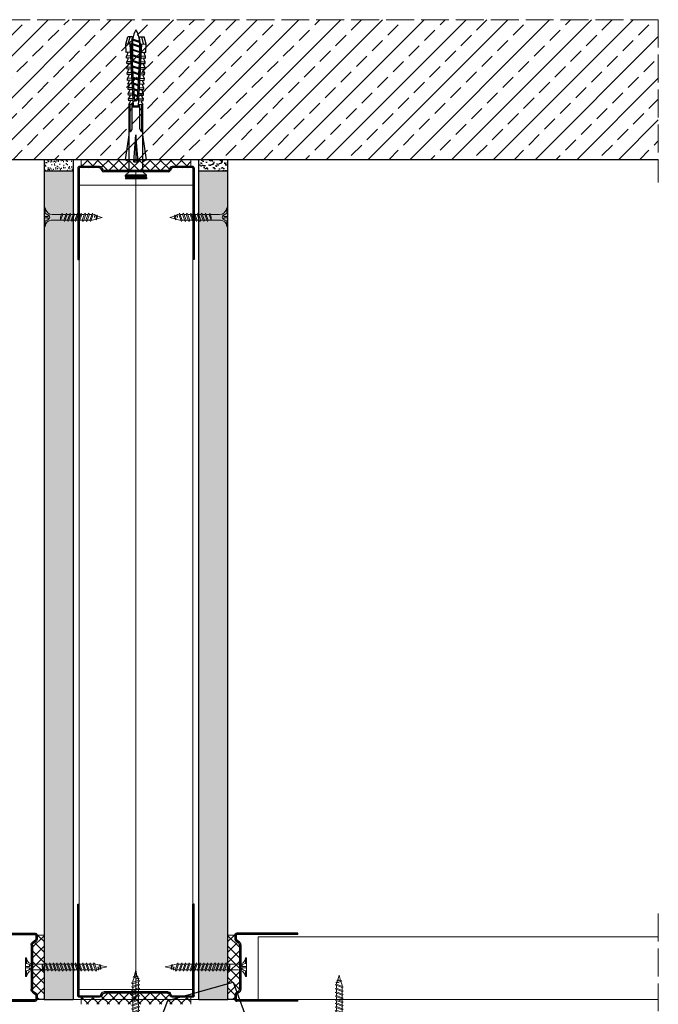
# Model space of a CAD drawing. Header units: millimetres. Extents: x -641 to 2681, y 417 to 2915.
# Tile 12 of 18: x 945 to 1220, y 2492 to 2915. Entities that reach past the tile are written whole.
import ezdxf
from ezdxf import colors
from ezdxf.entities.mleader import LeaderData, LeaderLine
from ezdxf.math import Vec2, Vec3

# ---------------------------------------------------------------- set-up
doc = ezdxf.new("R2010")
doc.units = ezdxf.units.MM
doc.linetypes.add('ACAD_ISO02W100', pattern=[15, 12, -3])
for name, color, linetype, lineweight in [('_ISOVER WELNA', 7, 'BATTING', 9), ('_RIGIPS AKCESORIA', 7, 'Continuous', 18), ('_RIGIPS G-K', 7, 'Continuous', 25), ('_RIGIPS PROFIL', 7, 'Continuous', 18), ('KRESKOWANIE', 7, 'Continuous', 9), ('opisy', 7, 'Continuous', 9), ('PRZERYWANA', 7, 'ACAD_ISO02W100', 9)]:
    doc.layers.add(name, color=color, linetype=linetype, lineweight=lineweight)
doc.styles.get("Standard").update_dxf_attribs({"font": 'arial.ttf'})
doc.linetypes.add('BATTING', pattern='A,0.00254,-2.54,[134,ltypeshp.shx,S=2.54,R=0,X=-2.54,Y=0],-5.08,[134,ltypeshp.shx,S=2.54,R=180,X=2.54,Y=0],-2.54', length=10.16254)
pattern_1 = [(225, (426.8307, 737.983), (1.122532, -3.367596), [0, -3.175])]

# ---------------------------------------------------------------- blocks, each defined once
blk = doc.blocks.new('TN 25')
at = {"layer": '_RIGIPS AKCESORIA'}
for p, q in [((0, -0.84), (0, 7.16)), ((0, 7.16), (0.46, 7.16)), ((0.46, 4.78), (0, 4.78)), ((0.46, 7.16), (0.46, 4.78)), ((3.02, 4.46), (8.47, 4.46)), ((7.12, 4.46), (7.12, 3.18)), ((8.03, 2.01), (7.12, 4.46)), ((8.47, 4.46), (8.79, 5)), ((9.61, 1.51), (8.47, 4.46)), ((8.79, 5), (9.93, 2.01)), ((9, 4.46), (10.1, 4.46)), ((10.1, 4.46), (10.41, 5)), ((11.23, 1.51), (10.1, 4.46)), ((10.41, 5), (11.56, 2.01)), ((10.62, 4.46), (11.67, 4.46)), ((11.67, 4.46), (11.99, 5)), ((12.81, 1.51), (11.67, 4.46)), ((11.99, 5), (13.14, 2.01)), ((12.2, 4.46), (13.21, 4.46)), ((13.21, 4.46), (13.52, 5)), ((14.34, 1.51), (13.21, 4.46)), ((13.52, 5), (14.67, 2.01)), ((13.73, 4.46), (14.8, 4.46)), ((14.8, 4.46), (15.12, 5)), ((15.94, 1.51), (14.8, 4.46)), ((15.12, 5), (16.26, 2.01)), ((15.33, 4.46), (16.42, 4.46)), ((16.42, 4.46), (16.73, 5)), ((17.55, 1.51), (16.42, 4.46)), ((16.73, 5), (17.88, 2.01)), ((16.94, 4.46), (17.99, 4.46)), ((17.99, 4.46), (18.31, 5)), ((19.13, 1.51), (17.99, 4.46)), ((18.31, 5), (19.45, 2.01)), ((18.52, 4.46), (19.68, 4.46)), ((19.68, 4.46), (20, 5)), ((20.82, 1.51), (19.68, 4.46)), ((20, 5), (21.14, 2.01)), ((20.21, 4.46), (20.7, 4.46)), ((20.7, 4.46), (22.28, 3.98)), ((22.28, 3.98), (22.56, 4.37)), ((22.56, 4.37), (23.03, 2.71)), ((0, 3.5), (1.77, 3.5)), ((0, 2.83), (1.77, 2.83)), ((0.46, 1.64), (0, 1.64)), ((0.46, -0.84), (0.46, 1.64)), ((1.77, 3.5), (1.77, 4.2)), ((1.77, 2.83), (1.77, 2.18)), ((7.49, 2.01), (3.55, 2.01)), ((7.12, 3.18), (7.65, 1.53)), ((7.65, 1.53), (8.03, 2.01)), ((9.41, 2.01), (8.03, 2.01)), ((9.93, 2.01), (9.61, 1.51)), ((11.04, 2.01), (9.93, 2.01)), ((11.56, 2.01), (11.23, 1.51)), ((12.61, 2.01), (11.56, 2.01)), ((13.14, 2.01), (12.81, 1.51)), ((14.15, 2.01), (13.14, 2.01)), ((14.67, 2.01), (14.34, 1.51)), ((15.74, 2.01), (14.67, 2.01)), ((16.26, 2.01), (15.94, 1.51)), ((17.36, 2.01), (16.26, 2.01)), ((17.88, 2.01), (17.55, 1.51)), ((18.93, 2.01), (17.88, 2.01)), ((19.45, 2.01), (19.13, 1.51)), ((19.45, 2.01), (20.62, 2.01)), ((21.14, 2.01), (20.82, 1.51)), ((21.14, 2.01), (21.81, 2.12)), ((21.85, 1.83), (21.67, 3.28)), ((21.67, 3.28), (22.14, 2.4)), ((22.14, 2.4), (21.85, 1.83)), ((22.7, 2.36), (22.14, 2.4)), ((22.7, 2.36), (22.28, 3.98)), ((23.03, 2.71), (22.7, 2.36)), ((22.71, 3.85), (25, 3.24)), ((25, 3.24), (23.03, 2.71)), ((0, -0.84), (0.46, -0.84))]:
    blk.add_line(p, q, dxfattribs=at)
for centre, major_axis, ratio, start_param, end_param in [((3.09, 7.67), (0.17, 3.2), 0.826134, 1.773653, 3.180586), ((-0.04, 0.9), (0, 3.93), 0.848176, -0.720942, -0.151112), ((3.37, -1.57), (0.28, 3.57), 0.832181, 0.035984, 1.430787), ((-2.73, 15.91), (0, 14.76), 0.848176, 3.399396, 3.475072), ((0.59, 4.62), (0, 2.81), 0.848176, 3.475072, 3.862535), ((1.66, 3.18), (0, 0.895), 0.848176, -1.552777, -0.720942), ((1.66, 3.18), (0, 0.895), 0.848176, 3.862535, 4.730408)]:
    blk.add_ellipse(centre, major_axis=major_axis, ratio=ratio, start_param=start_param, end_param=end_param, dxfattribs=at)
blk = doc.blocks.new('TN 35')
at = {"layer": '_RIGIPS AKCESORIA'}
for p, q in [((0, -0.84), (0, 7.16)), ((0, 7.16), (0.46, 7.16)), ((0.46, 4.78), (0, 4.78)), ((0.46, 7.16), (0.46, 4.78)), ((3.02, 4.46), (8.47, 4.46)), ((7.12, 4.46), (7.12, 3.18)), ((8.03, 2.01), (7.12, 4.46)), ((8.47, 4.46), (8.79, 5)), ((9.61, 1.51), (8.47, 4.46)), ((8.79, 5), (9.93, 2.01)), ((9, 4.46), (10.1, 4.46)), ((10.1, 4.46), (10.41, 5)), ((11.23, 1.51), (10.1, 4.46)), ((10.41, 5), (11.56, 2.01)), ((10.62, 4.46), (11.67, 4.46)), ((11.67, 4.46), (11.99, 5)), ((12.81, 1.51), (11.67, 4.46)), ((11.99, 5), (13.14, 2.01)), ((12.2, 4.46), (13.21, 4.46)), ((13.21, 4.46), (13.52, 5)), ((14.34, 1.51), (13.21, 4.46)), ((13.52, 5), (14.67, 2.01)), ((13.73, 4.46), (14.8, 4.46)), ((14.8, 4.46), (15.12, 5)), ((15.94, 1.51), (14.8, 4.46)), ((15.12, 5), (16.26, 2.01)), ((15.33, 4.46), (16.42, 4.46)), ((16.42, 4.46), (16.73, 5)), ((17.55, 1.51), (16.42, 4.46)), ((16.73, 5), (17.88, 2.01)), ((16.94, 4.46), (17.99, 4.46)), ((17.99, 4.46), (18.31, 5)), ((19.13, 1.51), (17.99, 4.46)), ((18.31, 5), (19.45, 2.01)), ((18.52, 4.46), (19.57, 4.46)), ((19.57, 4.46), (19.88, 5)), ((20.7, 1.51), (19.57, 4.46)), ((19.88, 5), (21.03, 2.01)), ((20.09, 4.46), (21.14, 4.46)), ((21.14, 4.46), (21.46, 5)), ((22.28, 1.51), (21.14, 4.46)), ((21.46, 5), (22.6, 2.01)), ((21.67, 4.46), (22.72, 4.46)), ((22.72, 4.46), (23.03, 5)), ((23.85, 1.51), (22.72, 4.46)), ((23.03, 5), (24.18, 2.01)), ((23.24, 4.46), (24.29, 4.46)), ((24.29, 4.46), (24.61, 5)), ((25.43, 1.51), (24.29, 4.46)), ((24.61, 5), (25.75, 2.01)), ((24.81, 4.46), (25.87, 4.46)), ((25.87, 4.46), (26.18, 5)), ((27, 1.51), (25.87, 4.46)), ((26.18, 5), (27.33, 2.01)), ((26.39, 4.46), (27.44, 4.46)), ((27.44, 4.46), (27.76, 5)), ((28.58, 1.51), (27.44, 4.46)), ((27.76, 5), (28.9, 2.01)), ((27.96, 4.46), (29.13, 4.46)), ((29.13, 4.46), (29.45, 5)), ((30.27, 1.51), (29.13, 4.46)), ((29.45, 5), (30.59, 2.01)), ((29.65, 4.46), (30.15, 4.46)), ((30.15, 4.46), (31.73, 3.98)), ((31.73, 3.98), (32.01, 4.37)), ((32.01, 4.37), (32.48, 2.71)), ((0, 3.5), (1.77, 3.5)), ((0, 2.83), (1.77, 2.83)), ((0.46, 1.64), (0, 1.64)), ((0.46, -0.84), (0.46, 1.64)), ((1.77, 3.5), (1.77, 4.2)), ((1.77, 2.83), (1.77, 2.18)), ((7.49, 2.01), (3.55, 2.01)), ((7.12, 3.18), (7.65, 1.53)), ((7.65, 1.53), (8.03, 2.01)), ((9.41, 2.01), (8.03, 2.01)), ((9.93, 2.01), (9.61, 1.51)), ((11.04, 2.01), (9.93, 2.01)), ((11.56, 2.01), (11.23, 1.51)), ((12.61, 2.01), (11.56, 2.01)), ((13.14, 2.01), (12.81, 1.51)), ((14.15, 2.01), (13.14, 2.01)), ((14.67, 2.01), (14.34, 1.51)), ((15.74, 2.01), (14.67, 2.01)), ((16.26, 2.01), (15.94, 1.51)), ((17.36, 2.01), (16.26, 2.01)), ((17.88, 2.01), (17.55, 1.51)), ((18.93, 2.01), (17.84, 2.01)), ((19.45, 2.01), (19.13, 1.51)), ((20.51, 2.01), (19.41, 2.01)), ((21.03, 2.01), (20.7, 1.51)), ((22.08, 2.01), (20.99, 2.01)), ((22.6, 2.01), (22.28, 1.51)), ((23.66, 2.01), (22.56, 2.01)), ((24.18, 2.01), (23.85, 1.51)), ((25.23, 2.01), (24.14, 2.01)), ((25.75, 2.01), (25.43, 1.51)), ((26.81, 2.01), (25.71, 2.01)), ((27.33, 2.01), (27, 1.51)), ((28.38, 2.01), (27.33, 2.01)), ((28.9, 2.01), (28.58, 1.51)), ((28.9, 2.01), (30.07, 2.01)), ((30.59, 2.01), (30.27, 1.51)), ((30.59, 2.01), (31.26, 2.12)), ((31.3, 1.83), (31.12, 3.28)), ((31.12, 3.28), (31.59, 2.4)), ((31.59, 2.4), (31.3, 1.83)), ((32.15, 2.36), (31.59, 2.4)), ((32.15, 2.36), (31.73, 3.98)), ((32.48, 2.71), (32.15, 2.36)), ((32.16, 3.85), (35, 3.24)), ((35, 3.24), (32.48, 2.71)), ((0, -0.84), (0.46, -0.84))]:
    blk.add_line(p, q, dxfattribs=at)
for centre, major_axis, ratio, start_param, end_param in [((3.09, 7.67), (0.17, 3.2), 0.826134, 1.773653, 3.180586), ((-0.04, 0.9), (0, 3.93), 0.848176, -0.720942, -0.151112), ((3.37, -1.57), (0.28, 3.57), 0.832181, 0.035984, 1.430787), ((-2.73, 15.91), (0, 14.76), 0.848176, 3.399396, 3.475072), ((0.59, 4.62), (0, 2.81), 0.848176, 3.475072, 3.862535), ((1.66, 3.18), (0, 0.895), 0.848176, -1.552777, -0.720942), ((1.66, 3.18), (0, 0.895), 0.848176, 3.862535, 4.730408)]:
    blk.add_ellipse(centre, major_axis=major_axis, ratio=ratio, start_param=start_param, end_param=end_param, dxfattribs=at)
blk = doc.blocks.new('UW 50 ULTRASTIL')
h = blk.add_hatch()
h.set_pattern_fill('ANSI31', color=256, scale=0.5, style=0)
h.paths.add_polyline_path([(-104.51, 0.56), (-104.18, 1.24, -0.286951), (-103.29, 1.8), (-82.41, 1.8), (-76.29, 1.8, -0.286951), (-75.39, 1.24), (-75.06, 0.56, 0.286951), (-74.16, 0), (-65.59, 0, 0.414214), (-64.79, 0.8), (-64.79, 40), (-65.34, 40), (-65.34, 0.8, -0.414214), (-65.59, 0.55), (-73.82, 0.55, -0.286951), (-74.72, 1.11), (-75.05, 1.79, 0.286951), (-75.94, 2.35), (-103.63, 2.35, 0.286951), (-104.53, 1.79), (-104.86, 1.11, -0.286951), (-105.76, 0.55), (-113.99, 0.55, -0.414214), (-114.24, 0.8), (-114.24, 40), (-114.79, 40), (-114.79, 0.8, 0.414214), (-113.99, 0), (-105.41, 0, 0.286951)])
for p, q in [((-114.79, 0.8), (-114.79, 40)), ((-114.79, 40), (-114.24, 40)), ((-114.24, 0.8), (-114.24, 40)), ((-65.34, 0.8), (-65.34, 40)), ((-64.79, 40), (-65.34, 40)), ((-64.79, 0.8), (-64.79, 40)), ((-113.99, 0.55), (-105.76, 0.55)), ((-113.99, 0), (-105.41, 0)), ((-104.86, 1.11), (-104.53, 1.79)), ((-104.51, 0.56), (-104.18, 1.24)), ((-103.63, 2.35), (-75.94, 2.35)), ((-103.29, 1.8), (-76.29, 1.8)), ((-75.06, 0.56), (-75.39, 1.24)), ((-74.72, 1.11), (-75.05, 1.79)), ((-74.16, 0), (-65.59, 0)), ((-73.82, 0.55), (-65.59, 0.55))]:
    blk.add_line(p, q)
for centre, radius, start, end in [((-113.99, 0.8), 0.8, 180, 270), ((-113.99, 0.8), 0.25, 180, 270), ((-105.76, 1.55), 1, 270, 334.0435), ((-105.41, 1), 1, 270, 334.0435), ((-103.63, 1.35), 1, 90, 154.0435), ((-103.29, 0.8), 1, 90, 154.0435), ((-76.29, 0.8), 1, 25.9565, 90), ((-75.94, 1.35), 1, 25.9565, 90), ((-74.16, 1), 1, 205.9565, 270), ((-73.82, 1.55), 1, 205.9565, 270), ((-65.59, 0.8), 0.8, 270, 0), ((-65.59, 0.8), 0.25, 270, 0)]:
    blk.add_arc(centre, radius, start, end)
blk = doc.blocks.new('kolek rozprezny komplet 60')
for p, q in [((443.47, 219.95), (432.8, 218.45)), ((443.47, 218.45), (443.47, 219.95)), ((443.47, 219.95), (444.34, 218.45)), ((450.17, 219.95), (448.67, 218.45)), ((450.17, 219.95), (450.17, 210.95)), ((450.67, 219.95), (450.17, 219.95)), ((450.67, 219.95), (450.67, 210.95)), ((450.67, 219.35), (451.17, 219.95)), ((451.17, 219.95), (451.67, 219.95)), ((451.17, 219.95), (451.17, 210.95)), ((451.67, 219.95), (451.67, 210.95)), ((390.66, 217.01), (390.76, 218.91)), ((393.15, 216.88), (390.66, 217.01)), ((393.75, 218.75), (390.71, 217.96)), ((393.81, 219.85), (390.76, 218.91)), ((391.67, 216.95), (392.67, 216.95)), ((392.67, 216.95), (391.67, 213.95)), ((392.67, 216.95), (392.07, 213.95)), ((393.07, 216.95), (392.07, 213.95)), ((392.67, 216.95), (393.04, 217.45)), ((393.07, 216.95), (393.04, 217.45)), ((393.07, 216.95), (394.67, 216.95)), ((394.67, 216.95), (393.67, 213.95)), ((393.68, 217.35), (393.81, 219.85)), ((417.38, 216.11), (393.68, 217.35)), ((420.47, 216.55), (393.71, 217.95)), ((397.41, 219.66), (393.81, 219.85)), ((394.67, 216.95), (394.07, 213.95)), ((395.07, 216.95), (394.07, 213.95)), ((394.67, 216.95), (394.92, 217.29)), ((395.07, 216.95), (395.05, 217.28)), ((395.07, 216.95), (397.07, 216.95)), ((397.07, 216.95), (396.07, 213.95)), ((397.07, 216.95), (396.47, 213.95)), ((397.47, 216.95), (396.47, 213.95)), ((397.07, 216.95), (397.23, 217.17)), ((397.31, 217.76), (397.41, 219.66)), ((397.47, 216.95), (397.46, 217.16)), ((397.47, 216.95), (399.47, 216.95)), ((397.67, 217.14), (397.71, 217.74)), ((399, 219.58), (397.82, 218.98)), ((398.47, 217.1), (398.5, 217.7)), ((399.47, 216.95), (398.47, 213.95)), ((399.47, 216.95), (398.87, 213.95)), ((399.87, 216.95), (398.87, 213.95)), ((398.9, 217.68), (399, 219.58)), ((399.8, 219.54), (399, 219.58)), ((399.47, 216.95), (399.55, 217.05)), ((399.7, 217.64), (399.8, 219.54)), ((399.87, 216.95), (399.87, 217.03)), ((399.87, 216.95), (401.38, 216.95)), ((400.07, 217.02), (400.1, 217.62)), ((401.4, 219.45), (400.22, 218.85)), ((400.87, 216.98), (400.9, 217.58)), ((401.87, 216.92), (400.87, 213.95)), ((401.87, 216.92), (401.27, 213.95)), ((402.26, 216.9), (401.27, 213.95)), ((401.3, 217.56), (401.4, 219.45)), ((402.2, 219.41), (401.4, 219.45)), ((402.1, 217.51), (402.2, 219.41)), ((402.47, 216.89), (402.5, 217.49)), ((403.8, 219.33), (402.61, 218.72)), ((403.27, 216.85), (403.3, 217.45)), ((404.22, 216.8), (403.31, 214.05)), ((403.7, 217.43), (403.8, 219.33)), ((404.24, 216.8), (403.7, 214.07)), ((404.62, 216.78), (403.72, 214.07)), ((404.6, 219.29), (403.8, 219.33)), ((404.5, 217.39), (404.6, 219.29)), ((404.86, 216.77), (404.9, 217.37)), ((406.19, 219.2), (405.01, 218.6)), ((405.66, 216.73), (405.69, 217.32)), ((406.58, 216.68), (405.75, 214.18)), ((406.09, 217.3), (406.19, 219.2)), ((406.62, 216.68), (406.12, 214.2)), ((406.98, 216.66), (406.16, 214.2)), ((406.99, 219.16), (406.19, 219.2)), ((406.89, 217.26), (406.99, 219.16)), ((407.26, 216.64), (407.29, 217.24)), ((408.59, 219.08), (407.41, 218.47)), ((408.06, 216.6), (408.09, 217.2)), ((408.94, 216.55), (408.19, 214.31)), ((408.49, 217.18), (408.59, 219.08)), ((408.99, 216.55), (408.55, 214.33)), ((409.39, 219.03), (408.59, 219.08)), ((409.34, 216.53), (408.6, 214.33)), ((409.29, 217.14), (409.39, 219.03)), ((409.66, 216.52), (409.69, 217.12)), ((410.99, 218.95), (409.8, 218.35)), ((410.46, 216.47), (410.49, 217.07)), ((411.3, 216.43), (410.64, 214.44)), ((410.89, 217.05), (410.99, 218.95)), ((411.37, 216.43), (410.98, 214.45)), ((411.69, 216.41), (411.04, 214.46)), ((412.59, 218.87), (411.4, 218.26)), ((412.05, 216.39), (412.09, 216.99)), ((412.49, 216.97), (412.59, 218.87)), ((413.38, 218.82), (412.59, 218.87)), ((412.85, 216.35), (412.89, 216.95)), ((413.66, 216.31), (413.08, 214.56)), ((413.28, 216.93), (413.38, 218.82)), ((413.75, 216.3), (413.4, 214.58)), ((414.05, 216.29), (413.49, 214.58)), ((414.98, 218.74), (413.8, 218.14)), ((414.45, 216.27), (414.48, 216.86)), ((414.88, 216.84), (414.98, 218.74)), ((415.78, 218.7), (414.98, 218.74)), ((415.25, 216.22), (415.28, 216.82)), ((416.02, 216.18), (415.52, 214.69)), ((415.68, 216.8), (415.78, 218.7)), ((416.12, 216.18), (415.83, 214.71)), ((416.41, 216.16), (415.93, 214.71)), ((417.38, 218.62), (416.2, 218.01)), ((417.28, 216.72), (417.38, 218.62)), ((418.18, 218.57), (417.38, 218.62)), ((418.08, 216.68), (418.18, 218.57)), ((419.78, 218.49), (418.59, 217.89)), ((419.68, 216.59), (419.78, 218.49)), ((430.17, 217.15), (419.71, 217.15)), ((431.37, 217.95), (419.75, 217.95)), ((448.67, 218.45), (419.77, 218.45)), ((420.47, 217.15), (420.47, 213.75)), ((420.67, 217.15), (420.67, 213.75)), ((420.87, 217.15), (420.87, 213.75)), ((444.34, 216.37), (432.8, 215.45)), ((444.34, 216.37), (443.47, 215.45)), ((444.34, 214.53), (444.34, 216.37)), ((448.67, 218.45), (448.67, 212.45)), ((448.67, 216.95), (448.67, 213.95)), ((393.15, 214.02), (390.66, 213.89)), ((390.66, 213.89), (390.76, 211.99)), ((393.75, 212.15), (390.71, 212.94)), ((393.81, 211.05), (390.76, 211.99)), ((391.67, 213.95), (391.71, 213.45)), ((391.71, 213.45), (392.07, 213.95)), ((392.07, 213.95), (393.67, 213.95)), ((393.67, 213.95), (393.7, 213.55)), ((417.38, 214.79), (393.68, 213.55)), ((393.68, 213.55), (393.81, 211.05)), ((420.47, 214.35), (393.71, 212.95)), ((393.78, 213.55), (394.07, 213.95)), ((394.07, 213.95), (396.07, 213.95)), ((396.07, 213.95), (396.09, 213.67)), ((396.28, 213.68), (396.47, 213.95)), ((396.47, 213.95), (398.47, 213.95)), ((397.31, 213.14), (397.41, 211.24)), ((397.67, 213.76), (397.71, 213.16)), ((399, 211.32), (397.82, 211.93)), ((398.47, 213.95), (398.48, 213.8)), ((398.47, 213.8), (398.5, 213.2)), ((398.77, 213.81), (398.87, 213.95)), ((398.87, 213.95), (400.87, 213.95)), ((398.9, 213.22), (399, 211.32)), ((399.7, 213.26), (399.8, 211.36)), ((400.07, 213.88), (400.1, 213.28)), ((401.4, 211.45), (400.22, 212.05)), ((400.87, 213.95), (400.88, 213.92)), ((400.87, 213.92), (400.9, 213.32)), ((401.27, 213.95), (401.38, 213.95)), ((401.27, 213.94), (401.27, 213.95)), ((401.3, 213.35), (401.4, 211.45)), ((402.2, 211.49), (401.4, 211.45)), ((402.1, 213.39), (402.2, 211.49)), ((402.47, 214.01), (402.5, 213.41)), ((403.8, 211.57), (402.61, 212.18)), ((403.27, 214.05), (403.3, 213.45)), ((403.7, 213.47), (403.8, 211.57)), ((404.6, 211.62), (403.8, 211.57)), ((404.5, 213.51), (404.6, 211.62)), ((404.86, 214.13), (404.9, 213.53)), ((406.19, 211.7), (405.01, 212.3)), ((405.66, 214.17), (405.69, 213.58)), ((406.09, 213.6), (406.19, 211.7)), ((406.99, 211.74), (406.19, 211.7)), ((406.89, 213.64), (406.99, 211.74)), ((407.26, 214.26), (407.29, 213.66)), ((408.59, 211.82), (407.41, 212.43)), ((408.06, 214.3), (408.09, 213.7)), ((408.49, 213.72), (408.59, 211.82)), ((409.39, 211.87), (408.59, 211.82)), ((409.29, 213.76), (409.39, 211.87)), ((409.66, 214.38), (409.69, 213.79)), ((410.99, 211.95), (409.8, 212.55)), ((410.46, 214.43), (410.49, 213.83)), ((410.89, 213.85), (410.99, 211.95)), ((412.59, 212.03), (411.4, 212.64)), ((412.05, 214.51), (412.09, 213.91)), ((412.49, 213.93), (412.59, 212.03)), ((413.38, 212.08), (412.59, 212.03)), ((412.85, 214.55), (412.89, 213.95)), ((413.28, 213.97), (413.38, 212.08)), ((414.98, 212.16), (413.8, 212.76)), ((414.45, 214.64), (414.48, 214.04)), ((414.88, 214.06), (414.98, 212.16)), ((415.78, 212.2), (414.98, 212.16)), ((415.25, 214.68), (415.28, 214.08)), ((415.68, 214.1), (415.78, 212.2)), ((417.38, 212.29), (416.2, 212.89)), ((417.28, 214.18), (417.38, 212.29)), ((418.18, 212.33), (417.38, 212.29)), ((418.22, 215.58), (418.01, 214.95)), ((418.08, 214.22), (418.18, 212.33)), ((419.78, 212.41), (418.59, 213.01)), ((419.68, 214.31), (419.78, 212.41)), ((430.17, 213.75), (419.71, 213.75)), ((431.37, 212.95), (419.75, 212.95)), ((448.67, 212.45), (419.77, 212.45)), ((432.8, 215.45), (443.47, 215.45)), ((444.34, 214.53), (432.8, 215.45)), ((443.47, 210.95), (432.8, 212.45)), ((444.34, 214.53), (443.47, 215.45)), ((443.47, 212.45), (443.47, 210.95)), ((443.47, 210.95), (444.34, 212.45)), ((450.17, 210.95), (448.67, 212.45)), ((450.67, 211.55), (451.17, 210.95)), ((397.41, 211.24), (393.81, 211.05)), ((399.8, 211.36), (399, 211.32)), ((450.67, 210.95), (450.17, 210.95)), ((451.17, 210.95), (451.67, 210.95))]:
    blk.add_line(p, q)
for centre, radius, start, end in [((393.41, 206.24), 10.85, 99.2038, 121.9083), ((393.65, 216.85), 0.5, 87, 177), ((397.68, 219.24), 0.3, 177, 297), ((400.08, 219.12), 0.3, 177, 297), ((402.48, 218.99), 0.3, 177, 297), ((404.87, 218.87), 0.3, 177, 297), ((407.27, 218.74), 0.3, 177, 297), ((409.67, 218.61), 0.3, 177, 297), ((411.27, 218.53), 0.3, 177, 297), ((413.66, 218.41), 0.3, 177, 297), ((416.06, 218.28), 0.3, 177, 297), ((417.55, 215.45), 0.682, 255.8604, 104.1386), ((418.46, 218.15), 0.3, 177, 297), ((422.67, 216.95), 1, 90, 168.463), ((430.17, 218.45), 1.3, 270, 0), ((393.41, 224.66), 10.85, 238.0917, 260.7962), ((393.65, 214.05), 0.5, 183, 273), ((397.68, 211.66), 0.3, 63, 183), ((400.08, 211.78), 0.3, 63, 183), ((402.48, 211.91), 0.3, 63, 183), ((404.87, 212.03), 0.3, 63, 183), ((407.27, 212.16), 0.3, 63, 183), ((409.67, 212.29), 0.3, 63, 183), ((411.27, 212.37), 0.3, 63, 183), ((413.66, 212.5), 0.3, 63, 183), ((416.06, 212.62), 0.3, 63, 183), ((418.46, 212.75), 0.3, 63, 183), ((422.67, 213.95), 1, 191.537, 270), ((430.17, 212.45), 1.3, 0, 90)]:
    blk.add_arc(centre, radius, start, end)
blk = doc.blocks.new('UD 30 ULTRASTIL')
h = blk.add_hatch()
h.set_pattern_fill('ANSI31', color=256, scale=0.3, style=0)
h.paths.add_polyline_path([(684.71, 712.9), (658.51, 712.9, 0.414214), (657.71, 712.1), (657.71, 710.25, 0.236068), (658.03, 709.61), (659.39, 708.59, -0.236068), (659.71, 707.95), (659.71, 688.65, -0.236068), (659.39, 688.01), (658.03, 686.99, 0.236068), (657.71, 686.35), (657.71, 684.5, 0.414214), (658.51, 683.7), (684.71, 683.7), (684.71, 684.25), (658.51, 684.25, -0.414214), (658.26, 684.5), (658.26, 686.35, -0.236068), (658.36, 686.55), (659.72, 687.57, 0.236068), (660.26, 688.65), (660.26, 707.95, 0.236068), (659.72, 709.03), (658.36, 710.05, -0.236068), (658.26, 710.25), (658.26, 712.1, -0.414214), (658.51, 712.35), (684.71, 712.35)])
for p, q in [((657.71, 712.1), (657.71, 710.25)), ((658.26, 712.1), (658.26, 710.25)), ((684.71, 712.9), (658.51, 712.9)), ((684.71, 712.35), (658.51, 712.35)), ((684.71, 712.35), (684.71, 712.9)), ((659.39, 708.59), (658.03, 709.61)), ((659.72, 709.03), (658.36, 710.05)), ((659.71, 707.95), (659.71, 688.65)), ((660.26, 707.95), (660.26, 688.65)), ((657.71, 686.35), (657.71, 684.5)), ((659.39, 688.01), (658.03, 686.99)), ((658.26, 686.35), (658.26, 684.5)), ((659.72, 687.57), (658.36, 686.55)), ((684.71, 684.25), (658.51, 684.25)), ((684.71, 683.7), (658.51, 683.7)), ((684.71, 683.7), (684.71, 684.25))]:
    blk.add_line(p, q)
for centre, radius, start, end in [((658.51, 712.1), 0.8, 90, 180), ((658.51, 712.1), 0.25, 90, 180), ((658.51, 710.25), 0.8, 180, 233.1301), ((658.51, 710.25), 0.25, 180, 233.1301), ((658.91, 707.95), 0.8, 0, 53.1301), ((658.91, 707.95), 1.35, 0, 53.1301), ((658.51, 686.35), 0.8, 126.8699, 180), ((658.51, 686.35), 0.25, 126.8699, 180), ((658.91, 688.65), 0.8, 306.8699, 0), ((658.91, 688.65), 1.35, 306.8699, 0), ((658.51, 684.5), 0.8, 180, 270), ((658.51, 684.5), 0.25, 180, 270)]:
    blk.add_arc(centre, radius, start, end)
blk = doc.blocks.new('_Dot')
at = {"color": 0, "linetype": 'ByBlock', "lineweight": -2}
blk.add_line((-0.5, 0), (-1, 0), dxfattribs=at)
at = {"color": 0, "linetype": 'ByBlock', "const_width": 0.5}
blk.add_lwpolyline([(-0.25, 0, 1), (0.25, 0, 1)], format="xyb", close=True, dxfattribs=at)

msp = doc.modelspace()

# ---------------------------------------------------------------- hatches: boundary and pattern name
at = {"layer": '_RIGIPS AKCESORIA'}
h = msp.add_hatch(dxfattribs=at)
h.set_pattern_fill('ANSI37', color=256, style=0)
h.set_pattern_definition([(135, (3011.1807, 1065.8012), (2.245064, 2.245064), []), (45, (3011.1807, 1065.8012), (2.245064, -2.245064), [])])
h.paths.add_polyline_path([(950.98, 2518, -0.236068), (951.3, 2518.64), (952.66, 2519.66, 0.236068), (952.98, 2520.3), (952.98, 2522.15), (955.98, 2522.15), (955.98, 2494.55), (952.98, 2494.55), (952.98, 2496.4, 0.236068), (952.66, 2497.04), (951.3, 2498.06, -0.236068), (950.98, 2498.7)])
h = msp.add_hatch(dxfattribs=at)
h.set_pattern_fill('ANSI37', color=256, style=0)
h.set_pattern_definition([(45, (-1020.226, 1065.8012), (-2.245064, 2.245064), []), (135, (-1020.226, 1065.8012), (-2.245064, -2.245064), [])])
h.paths.add_polyline_path([(1039.98, 2518, 0.236068), (1039.66, 2518.64), (1038.3, 2519.66, -0.236068), (1037.98, 2520.3), (1037.98, 2522.15), (1034.98, 2522.15), (1034.98, 2494.55), (1037.98, 2494.55), (1037.98, 2496.4, -0.236068), (1038.3, 2497.04), (1039.66, 2498.06, 0.236068), (1039.98, 2498.7)])
at = {"layer": '_RIGIPS G-K'}
h = msp.add_hatch(dxfattribs=at)
h.set_pattern_fill('AR-SAND', color=256, scale=0.05, angle=180, style=0)
h.set_pattern_definition([(217.5, (2618.7522, 4289.4792), (0.0800016, -2.4470662), [0, -1.9304, 0, -2.159, 0, -2.06375]), (187.5, (2618.7522, 4289.4792), (-2.2476164, -3.5841255), [0, -1.0414, 0, -1.7399, 0, -0.66675]), (147.5, (2620.3143, 4289.4792), (-3.9549619, -0.007186), [0, -0.635, 0, -2.286, 0, -2.9845]), (137.5, (2620.3143, 4289.479), (-3.817782, -1.1146466), [0, -0.3175, 0, -1.4986, 0, -1.7145])])
h.paths.add_polyline_path([(955.98, 2850.35), (968.48, 2850.35), (968.48, 2855.35), (955.98, 2855.35)])
h = msp.add_hatch(dxfattribs=at)
h.set_pattern_fill('AR-SAND', color=256, scale=0.05, angle=180, style=0)
h.set_pattern_definition([(217.5, (2621.7522, 4289.4792), (0.0800016, -2.4470662), [0, -1.9304, 0, -2.159, 0, -2.06375]), (187.5, (2621.7522, 4289.4792), (-2.2476164, -3.5841255), [0, -1.0414, 0, -1.7399, 0, -0.66675]), (147.5, (2623.3143, 4289.4792), (-3.9549619, -0.007186), [0, -0.635, 0, -2.286, 0, -2.9845]), (137.5, (2623.3143, 4289.479), (-3.817782, -1.1146466), [0, -0.3175, 0, -1.4986, 0, -1.7145])])
h.paths.add_polyline_path([(1022.48, 2850.35), (1034.98, 2850.35), (1034.98, 2855.35), (1022.48, 2855.35)])
at = {"layer": 'KRESKOWANIE'}
h = msp.add_hatch(dxfattribs=at)
h.set_pattern_fill('ANSI33', color=256, scale=2, angle=180, style=0)
h.set_pattern_definition([(225, (-521.726, 1346.093), (8.980256, -8.980256), []), (225, (-530.706, 1346.093), (8.980256, -8.980256), [6.35, -3.175])])
h.paths.add_polyline_path([(770.98, 2915.35), (770.98, 2855.35), (1219.98, 2855.35), (1219.98, 2915.35)])
h = msp.add_hatch(dxfattribs=at)
h.set_pattern_fill('ANSI37', color=256, angle=270, style=0)
h.set_pattern_definition([(315, (2620.2522, 4289.4792), (2.245064, 2.245064), []), (45, (2620.2522, 4289.4792), (-2.245064, 2.245064), [])])
h.paths.add_polyline_path([(971.88, 2852.35), (979.85, 2852.35, -0.286951), (980.75, 2851.79), (981.08, 2851.11, 0.286951), (981.98, 2850.55), (1008.98, 2850.55, 0.286951), (1009.87, 2851.11), (1010.2, 2851.79, -0.286951), (1011.1, 2852.35), (1019.08, 2852.35), (1019.08, 2855.35), (971.88, 2855.35)])
h = msp.add_hatch(dxfattribs=at)
h.set_pattern_fill('DOTS', color=256, scale=2, angle=225, style=0)
h.set_pattern_definition(pattern_1)
h.paths.add_polyline_path([(955.98, 2494.4), (968.48, 2494.4), (968.48, 2850.35), (955.98, 2850.35)])
h = msp.add_hatch(dxfattribs=at)
h.set_pattern_fill('DOTS', color=256, scale=2, angle=225, style=0)
h.set_pattern_definition(pattern_1)
h.paths.add_polyline_path([(1022.48, 2494.4), (1034.98, 2494.4), (1034.98, 2850.35), (1022.48, 2850.35)])
h = msp.add_hatch(dxfattribs=at)
h.set_pattern_fill('ANSI37', color=256, angle=270, style=0)
h.set_pattern_definition([(45, (2620.2522, 1058.2738), (2.245064, -2.245064), []), (315, (2620.2522, 1058.2738), (-2.245064, -2.245064), [])])
h.paths.add_polyline_path([(971.88, 2495.4), (979.85, 2495.4, 0.286951), (980.75, 2495.96), (981.08, 2496.64, -0.286951), (981.98, 2497.2), (1008.98, 2497.2, -0.286951), (1009.87, 2496.64), (1010.2, 2495.96, 0.286951), (1011.1, 2495.4), (1019.08, 2495.4), (1019.08, 2492.4), (971.88, 2492.4)])

# ---------------------------------------------------------------- linework, layer by layer
msp.add_line((770.98, 2855.35), (1219.98, 2855.35))
at = {"layer": '_ISOVER WELNA', "ltscale": 2.4}
msp.add_line((995.48, 2494.4), (995.48, 2850), dxfattribs=at)
at = {"layer": '_RIGIPS AKCESORIA'}
for p, q in [((952.98, 2522.15), (955.98, 2522.15)), ((1037.98, 2522.15), (1034.98, 2522.15)), ((952.98, 2494.55), (955.98, 2494.55)), ((1037.98, 2494.55), (1034.98, 2494.55))]:
    msp.add_line(p, q, dxfattribs=at)
at = {"layer": '_RIGIPS G-K'}
for p, q in [((955.98, 2855.35), (955.98, 2494.4)), ((968.48, 2855.35), (968.48, 2494.4)), ((1022.48, 2494.4), (1022.48, 2855.35)), ((1034.98, 2494.4), (1034.98, 2855.35)), ((968.48, 2850.35), (955.98, 2850.35)), ((1034.98, 2850.35), (1022.48, 2850.35)), ((955.98, 2494.4), (968.48, 2494.4)), ((1022.48, 2494.4), (1034.98, 2494.4))]:
    msp.add_line(p, q, dxfattribs=at)
at = {"layer": '_RIGIPS PROFIL', "lineweight": 9}
for p, q in [((971.08, 2844.33), (1019.88, 2844.33)), ((971.08, 2498.75), (971.08, 2844.33)), ((1019.88, 2498.75), (1019.88, 2844.33))]:
    msp.add_line(p, q, dxfattribs=at)
at = {"layer": '_RIGIPS PROFIL'}
for p, q in [((1047.98, 2521.4), (1219.98, 2521.4)), ((1047.98, 2521.4), (1047.98, 2494.4)), ((1019.88, 2498.75), (971.08, 2498.75)), ((770.98, 2494.4), (1219.98, 2494.4))]:
    msp.add_line(p, q, dxfattribs=at)
at = {"layer": 'KRESKOWANIE'}
for p, q in [((971.88, 2852.35), (971.88, 2855.35)), ((1019.08, 2852.35), (1019.08, 2855.35)), ((971.88, 2495.4), (971.88, 2492.4)), ((1019.08, 2495.4), (1019.08, 2492.4))]:
    msp.add_line(p, q, dxfattribs=at)
at = {"layer": 'PRZERYWANA'}
for p, q in [((1219.98, 2915.35), (770.98, 2915.35)), ((1219.98, 2915.35), (1219.98, 2845.35)), ((1219.98, 2531.4), (1219.98, 2469.9))]:
    msp.add_line(p, q, dxfattribs=at)

# ---------------------------------------------------------------- block references
for name, p, rotation in [('kolek rozprezny komplet 60', (780.03, 3298.68), 270), ('UW 50 ULTRASTIL', (905.69, 2852.35), 180), ('TN 35', (998.61, 2472.13), 90)]:
    msp.add_blockref(name, p, dxfattribs=dict(rotation=rotation))
at = {"xscale": -1}
for name, p in [('UW 50 ULTRASTIL', (905.69, 2495.4)), ('UD 30 ULTRASTIL', (1610.69, 1810.05)), ('TN 35', (1042.95, 2505.19))]:
    msp.add_blockref(name, p, dxfattribs=at)
for name, p in [('UD 30 ULTRASTIL', (380.26, 1810.05)), ('TN 35', (948.01, 2505.19))]:
    msp.add_blockref(name, p)
at = {"layer": '_RIGIPS AKCESORIA', "xscale": -1}
for p, rotation in [((955.98, 2833.69), 180), ((1079.58, 2479.9), 270)]:
    msp.add_blockref('TN 25', p, dxfattribs=dict(at, rotation=rotation))
at = {"layer": '_RIGIPS AKCESORIA', "rotation": 180}
msp.add_blockref('TN 25', (1034.98, 2833.69), dxfattribs=at)

# ---------------------------------------------------------------- leaders
at = {"layer": 'opisy'}
ml = msp.add_multileader_mtext('Standard', dxfattribs=at)
ml.set_content('2', color=256)
ml.set_leader_properties()
ml.set_arrow_properties(name='DOT')
ml.build(insert=Vec2(0, 0))
ctx = ml.context
ctx.base_point, ctx.char_height, ctx.landing_gap_size, ctx.plane_origin = Vec3(1073.07, 2426.29), 15, 4, Vec3(1017.69, 2477.52)
notes = []
notes.append((ctx, [(0, (1, 1, 0), (1065.07, 2426.29), (1, 0), 8, [(2, [(1002.58, 2476.59), (1009.16, 2494.04), (1037.25, 2501.88)], 0, [])])]))
ctx.mtext.insert, ctx.mtext.flow_direction = Vec3(1077.07, 2433.79), 5
for ctx, leaders in notes:
    for number, flags, end, landing, length, lines in leaders:
        leader = LeaderData()
        leader.index, (leader.has_last_leader_line, leader.has_dogleg_vector, leader.attachment_direction) = number, flags
        leader.last_leader_point, leader.dogleg_vector, leader.dogleg_length = Vec3(end), Vec3(landing), length
        for number, points, colour, breaks in lines:
            line = LeaderLine()
            line.index, line.vertices, line.color, line.breaks = number, Vec3.list(points), colors.encode_raw_color(colour), breaks
            leader.lines.append(line)
        ctx.leaders.append(leader)

doc.saveas('drawing.dxf')
